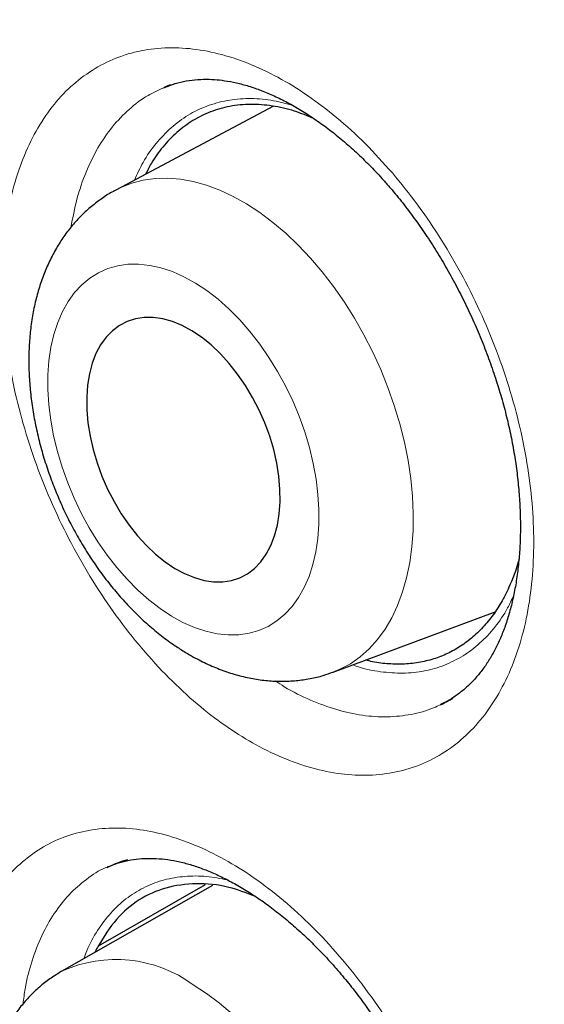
# Model space of a CAD drawing. Header units: millimetres. Extents: x 8 to 869, y 12 to 812.
# Tile 153 of 230: x 708.84 to 711.14, y 388.48 to 392.8. Entities that reach past the tile are written whole.
import ezdxf

# ---------------------------------------------------------------- set-up
doc = ezdxf.new("R2010")
doc.units = ezdxf.units.MM

msp = doc.modelspace()

# ---------------------------------------------------------------- linework, layer by layer
at = {"color": 7, "linetype": 'Continuous', "lineweight": 30}
for p, q in [((709.4777, 392.4986), (709.4748, 392.4972)), ((709.504, 392.5098), (709.4776, 392.4993)), ((709.9541, 392.4161), (709.2647, 392.0493)), ((710.2149, 389.9381), (710.9248, 390.2027)), ((709.2289, 389.085), (709.2264, 389.0841)), ((709.6881, 389.0034), (709.0288, 388.629)), ((709.6549, 389.007), (709.1875, 388.739))]:
    msp.add_line(p, q, dxfattribs=at)
at = {"color": 252, "linetype": 'Continuous', "lineweight": 0, "flags": 128}
for points in [[(709.2645, 392.0492), (709.2863, 392.0601), (709.3343, 392.0789), (709.3847, 392.092), (709.4371, 392.0993), (709.4913, 392.1007), (709.5469, 392.0963), (709.6036, 392.0861), (709.6613, 392.0701), (709.7195, 392.0485), (709.7779, 392.0213), (709.8363, 391.9886), (709.8943, 391.9507), (709.9517, 391.9078), (710.008, 391.86), (710.063, 391.8077), (710.1165, 391.7512), (710.1681, 391.6906), (710.2175, 391.6264), (710.2645, 391.5588), (710.3089, 391.4883), (710.3503, 391.4153), (710.3887, 391.34), (710.4237, 391.263), (710.4552, 391.1846), (710.4831, 391.1052), (710.5071, 391.0253), (710.5271, 390.9453), (710.5431, 390.8656), (710.5549, 390.7867), (710.5626, 390.7089), (710.566, 390.6327), (710.5651, 390.5585), (710.5599, 390.4867), (710.5505, 390.4176), (710.5369, 390.3517), (710.5193, 390.2893), (710.4975, 390.2307), (710.4719, 390.1762), (710.4425, 390.1261), (710.4095, 390.0808), (710.3731, 390.0404), (710.3334, 390.0051), (710.2907, 389.9751), (710.2452, 389.9507), (710.2145, 389.9379)], [(709.5079, 390.1839), (709.5582, 390.1561), (709.6085, 390.1338), (709.6585, 390.1171), (709.7078, 390.1062), (709.756, 390.1011), (709.8028, 390.1018), (709.8479, 390.1083), (709.8908, 390.1207), (709.9314, 390.1387), (709.9694, 390.1624), (710.0043, 390.1914), (710.0361, 390.2256), (710.0645, 390.2648), (710.0892, 390.3087), (710.1101, 390.3569), (710.127, 390.4091), (710.1399, 390.465), (710.1486, 390.5241), (710.153, 390.5859), (710.1532, 390.6502), (710.1491, 390.7163), (710.1407, 390.7838), (710.1282, 390.8523), (710.1116, 390.9212), (710.091, 390.9901), (710.0666, 391.0584), (710.0385, 391.1256), (710.007, 391.1913), (709.9723, 391.255), (709.9346, 391.3163), (709.8942, 391.3746), (709.8514, 391.4296), (709.8065, 391.4809), (709.7598, 391.5281), (709.7117, 391.5708), (709.6625, 391.6089), (709.6125, 391.6419), (709.5622, 391.6696), (709.5119, 391.6919), (709.4619, 391.7086), (709.4126, 391.7195), (709.3644, 391.7247), (709.3176, 391.724), (709.2726, 391.7174), (709.2296, 391.7051), (709.189, 391.687), (709.1511, 391.6634), (709.1161, 391.6343), (709.0843, 391.6001), (709.056, 391.5609), (709.0312, 391.517), (709.0103, 391.4688), (708.9934, 391.4166), (708.9805, 391.3607), (708.9719, 391.3017), (708.9674, 391.2398), (708.9672, 391.1756), (708.9714, 391.1094), (708.9797, 391.0419), (708.9922, 390.9734), (709.0088, 390.9045), (709.0294, 390.8357), (709.0539, 390.7674), (709.0819, 390.7001), (709.1134, 390.6344), (709.1482, 390.5707), (709.1859, 390.5095), (709.2263, 390.4511), (709.2691, 390.3961), (709.314, 390.3448), (709.3606, 390.2977), (709.4087, 390.2549), (709.4579, 390.2169), (709.5079, 390.1839)], [(709.6031, 388.5696), (709.6612, 388.5317), (709.7187, 388.4888), (709.7754, 388.4412)]]:
    msp.add_lwpolyline(points, dxfattribs=at)
at = {"color": 7, "linetype": 'Continuous', "lineweight": 30, "flags": 128}
msp.add_lwpolyline([(709.5229, 390.3927), (709.5657, 390.3695), (709.6085, 390.3519), (709.6509, 390.34), (709.6922, 390.334), (709.7323, 390.334), (709.7705, 390.3399), (709.8066, 390.3517), (709.8402, 390.3692), (709.8709, 390.3923), (709.8984, 390.4208), (709.9225, 390.4543), (709.9428, 390.4925), (709.9592, 390.535), (709.9715, 390.5814), (709.9796, 390.6313), (709.9834, 390.6839), (709.9828, 390.739), (709.9779, 390.7958), (709.9687, 390.8538), (709.9553, 390.9125), (709.9379, 390.9711), (709.9166, 391.0292), (709.8916, 391.086), (709.8633, 391.1411), (709.8318, 391.1938), (709.7975, 391.2436), (709.7609, 391.2901), (709.7221, 391.3327), (709.6817, 391.371), (709.64, 391.4045), (709.5975, 391.433), (709.5547, 391.4562), (709.5119, 391.4739), (709.4696, 391.4857), (709.4282, 391.4917), (709.3882, 391.4917), (709.3499, 391.4858), (709.3138, 391.474), (709.2802, 391.4565), (709.2495, 391.4334), (709.222, 391.4049), (709.198, 391.3714), (709.1776, 391.3332), (709.1612, 391.2907), (709.1489, 391.2443), (709.1408, 391.1945), (709.1371, 391.1418), (709.1376, 391.0867), (709.1425, 391.0299), (709.1517, 390.9719), (709.1651, 390.9133), (709.1825, 390.8546), (709.2038, 390.7966), (709.2288, 390.7397), (709.2571, 390.6847), (709.2886, 390.6319), (709.3229, 390.5821), (709.3596, 390.5356), (709.3983, 390.4931), (709.4387, 390.4548), (709.4804, 390.4212), (709.5229, 390.3927)], dxfattribs=at)
at = {"color": 252, "linetype": 'Continuous', "lineweight": 0}
msp.add_arc((709.2651, 388.1071), 0.5729, 53.8391, 114.3679, dxfattribs=at)
at = {"color": 7, "linetype": 'Continuous', "lineweight": 30}
for points, knots in [([(706.443, 397.0794), (706.4159, 397.0761), (706.3243, 397.0648), (706.17, 397.0401), (705.9799, 397.0056), (705.7917, 396.9656), (705.6054, 396.9206), (705.4216, 396.8706), (705.2406, 396.8157), (705.0626, 396.756), (704.8874, 396.6915), (704.7151, 396.6222), (704.5456, 396.5481), (704.3789, 396.4691), (704.2149, 396.3854), (704.0537, 396.2968), (703.8951, 396.2034), (703.7393, 396.1052), (703.5862, 396.0021), (703.4357, 395.8942), (703.2881, 395.7815), (703.1435, 395.6641), (703.002, 395.5422), (702.8632, 395.4154), (702.7274, 395.2838), (702.5944, 395.1476), (702.4646, 395.0067), (702.338, 394.8613), (702.2146, 394.7115), (702.0947, 394.5574), (701.9782, 394.3992), (701.8654, 394.2369), (701.7562, 394.0708), (701.6508, 393.9008), (701.5491, 393.727), (701.4509, 393.5491), (701.3563, 393.3671), (701.2653, 393.1812), (701.178, 392.9916), (701.0946, 392.7985), (701.015, 392.6021), (700.9392, 392.4019), (700.8669, 392.1977), (700.7982, 391.9893), (700.7332, 391.7773), (700.672, 391.5616), (700.6146, 391.3422), (700.5612, 391.1199), (700.5117, 390.8944), (700.4661, 390.666), (700.4243, 390.4336), (700.3864, 390.1977), (700.3523, 389.9585), (700.3222, 389.7163), (700.296, 389.4713), (700.2738, 389.2238), (700.2556, 388.9742), (700.2415, 388.7228), (700.2314, 388.4697), (700.2253, 388.2154), (700.2232, 387.96), (700.225, 387.702), (700.2308, 387.441), (700.2406, 387.1766), (700.2543, 386.9104), (700.272, 386.6424), (700.2936, 386.3725), (700.3192, 386.1008), (700.3487, 385.8273), (700.3822, 385.5519), (700.4197, 385.2748), (700.4611, 384.9958), (700.5065, 384.7151), (700.5558, 384.4326), (700.609, 384.1489), (700.6659, 383.8646), (700.7265, 383.5803), (700.7907, 383.2958), (700.8585, 383.0111), (700.93, 382.7261), (701.0052, 382.4407), (701.084, 382.1549), (701.1664, 381.8688), (701.2526, 381.5822), (701.3424, 381.2951), (701.4359, 381.0075), (701.5331, 380.7194), (701.634, 380.4308), (701.7385, 380.142), (701.8467, 379.8531), (701.9583, 379.564), (702.0736, 379.2749), (702.1923, 378.9861), (702.3142, 378.6981), (702.4392, 378.4113), (702.5673, 378.1254), (702.6986, 377.8404), (702.8331, 377.5561), (702.9707, 377.2729), (703.1114, 376.9908), (703.2551, 376.7097), (703.4019, 376.4299), (703.5515, 376.1515), (703.7039, 375.8749), (703.859, 375.6), (704.0169, 375.3267), (704.1776, 375.0551), (704.3411, 374.7849), (704.5072, 374.5167), (704.6763, 374.2499), (704.8482, 373.9847), (705.023, 373.7208), (705.2005, 373.4589), (705.3801, 373.1995), (705.5617, 372.943), (705.7459, 372.6884), (705.9326, 372.4359), (706.1217, 372.1855), (706.3125, 371.9384), (706.5049, 371.6946), (706.6991, 371.454), (706.8949, 371.2165), (707.0924, 370.9821), (707.2918, 370.7508), (707.4929, 370.5226), (707.6958, 370.2974), (707.9005, 370.0751), (708.1071, 369.8558), (708.3146, 369.6405), (708.5231, 369.4291), (708.7326, 369.2215), (708.9441, 369.0169), (709.1569, 368.8157), (709.3705, 368.6184), (709.5847, 368.4256), (709.7997, 368.2366), (710.0157, 368.0514), (710.2328, 367.87), (710.4506, 367.6927), (710.669, 367.5195), (710.888, 367.3505), (711.1078, 367.1855), (711.3281, 367.0247), (711.5486, 366.8684), (711.7692, 366.7167), (711.9898, 366.5695), (712.2104, 366.427), (712.431, 366.2891), (712.6378, 366.1637), (712.7709, 366.0865), (712.8305, 366.052)], [0, 0, 0, 0, 0.002823, 0.00957, 0.016329, 0.023101, 0.029887, 0.036668, 0.04341, 0.05013, 0.056832, 0.063518, 0.070192, 0.076858, 0.083519, 0.090178, 0.096839, 0.103505, 0.11018, 0.116866, 0.12357, 0.130253, 0.136949, 0.143666, 0.150399, 0.157148, 0.163907, 0.170675, 0.177447, 0.184221, 0.190992, 0.197758, 0.204515, 0.211259, 0.217989, 0.224737, 0.231495, 0.238257, 0.245017, 0.251766, 0.258498, 0.265224, 0.272005, 0.278791, 0.285585, 0.292389, 0.299208, 0.306045, 0.312821, 0.319633, 0.326469, 0.333324, 0.340192, 0.347066, 0.353942, 0.360812, 0.367668, 0.374507, 0.381321, 0.388107, 0.394858, 0.401572, 0.408401, 0.415219, 0.422036, 0.428851, 0.435668, 0.442487, 0.449311, 0.456141, 0.462979, 0.469828, 0.476689, 0.483564, 0.490451, 0.497316, 0.504156, 0.51098, 0.517791, 0.524592, 0.531387, 0.538177, 0.544968, 0.55176, 0.558557, 0.565362, 0.572178, 0.579008, 0.585847, 0.592681, 0.599534, 0.606399, 0.613266, 0.620126, 0.626969, 0.633798, 0.640643, 0.647482, 0.654317, 0.661153, 0.667991, 0.674834, 0.681668, 0.688493, 0.695312, 0.702129, 0.708947, 0.715768, 0.7226, 0.729417, 0.736265, 0.743132, 0.750005, 0.756869, 0.763709, 0.770538, 0.777433, 0.784307, 0.791162, 0.798002, 0.80483, 0.811649, 0.818463, 0.825274, 0.832085, 0.838899, 0.845719, 0.852548, 0.859393, 0.866147, 0.872935, 0.879742, 0.886553, 0.893353, 0.900125, 0.906871, 0.913655, 0.920428, 0.927193, 0.933953, 0.940711, 0.94747, 0.954233, 0.960985, 0.967721, 0.974444, 0.981158, 0.987867, 0.994572, 1, 1, 1, 1]), ([(707.4584, 395.7343), (707.3456, 395.7321), (707.1062, 395.7274), (706.7496, 395.6955), (706.387, 395.6441), (706.0398, 395.5735), (705.7078, 395.4857), (705.3907, 395.3819), (705.0824, 395.2606), (704.7833, 395.122), (704.4878, 394.9629), (704.1969, 394.7824), (703.9119, 394.5795), (703.6388, 394.3579), (703.3779, 394.118), (703.1295, 393.8601), (702.8985, 393.5897), (702.6844, 393.3083), (702.4865, 393.0175), (702.3008, 392.712), (702.1276, 392.3921), (701.9639, 392.0515), (701.8106, 391.6896), (701.6691, 391.3058), (701.5424, 390.9079), (701.4308, 390.4962), (701.3343, 390.0713), (701.2547, 389.6422), (701.1911, 389.2102), (701.1425, 388.7766), (701.1077, 388.3333), (701.0869, 387.8809), (701.0798, 387.4106), (701.0874, 386.9223), (701.1109, 386.4163), (701.15, 385.9025), (701.2047, 385.3817), (701.2748, 384.8546), (701.3587, 384.3321), (701.4552, 383.8152), (701.5633, 383.3048), (701.6848, 382.7912), (701.8194, 382.2752), (701.9701, 381.7468), (702.1375, 381.2065), (702.3224, 380.6551), (702.5213, 380.1038), (702.7339, 379.5532), (702.96, 379.0041), (703.1946, 378.4678), (703.4366, 377.9446), (703.685, 377.4351), (703.9441, 376.9295), (704.2138, 376.4284), (704.4993, 375.9223), (704.8009, 375.4123), (705.1191, 374.8995), (705.4476, 374.3945), (705.7858, 373.898), (706.1333, 373.4105), (706.4829, 372.942), (706.8336, 372.4923), (707.1844, 372.0612), (707.5418, 371.6405), (707.9054, 371.2306), (708.2822, 370.824), (708.6723, 370.4219), (709.0753, 370.0257), (709.4833, 369.644), (709.8956, 369.277), (710.3117, 368.9254), (710.7231, 368.596), (711.129, 368.2882), (711.5288, 368.0012), (711.9301, 367.7295), (712.3323, 367.4732), (712.7431, 367.2278), (713.1621, 366.9948), (713.5886, 366.7757), (714.014, 366.5753), (714.4376, 366.3938), (714.859, 366.2316), (715.2696, 366.0914), (715.6689, 365.9724), (716.0569, 365.8732), (716.4409, 365.7918), (716.8205, 365.7281), (717.2028, 365.6814), (717.5869, 365.653), (717.972, 365.6442), (718.35, 365.6557), (718.7205, 365.6873), (719.083, 365.7391), (719.4302, 365.8096), (719.7622, 365.8974), (720.0793, 366.0012), (720.3876, 366.1224), (720.6867, 366.2611), (720.9822, 366.4202), (721.2731, 366.6007), (721.5581, 366.8036), (721.8312, 367.0251), (722.0921, 367.2651), (722.3406, 367.523), (722.5713, 367.7937), (722.7798, 368.0655), (722.904, 368.2523), (722.9632, 368.3411)], [0, 0, 0, 0, 0.008735, 0.018528, 0.02832, 0.038112, 0.047345, 0.056578, 0.065811, 0.075044, 0.084277, 0.09407, 0.103862, 0.113655, 0.123447, 0.13324, 0.143032, 0.152265, 0.161498, 0.170731, 0.179964, 0.189197, 0.198989, 0.208782, 0.218574, 0.228367, 0.238159, 0.247952, 0.257185, 0.266418, 0.275651, 0.284883, 0.294116, 0.303909, 0.313701, 0.323494, 0.333286, 0.343079, 0.352871, 0.362104, 0.371337, 0.38057, 0.389803, 0.399036, 0.408828, 0.418621, 0.428413, 0.438206, 0.447998, 0.457791, 0.467024, 0.476257, 0.48549, 0.494723, 0.503956, 0.513748, 0.523541, 0.533333, 0.543125, 0.552918, 0.56271, 0.571943, 0.581176, 0.590409, 0.599642, 0.608875, 0.618668, 0.62846, 0.638253, 0.648045, 0.657838, 0.66763, 0.676863, 0.686096, 0.695329, 0.704562, 0.713795, 0.723587, 0.73338, 0.743172, 0.752965, 0.762757, 0.77255, 0.781783, 0.791016, 0.800248, 0.809481, 0.818714, 0.828507, 0.838299, 0.848092, 0.857884, 0.867677, 0.877469, 0.886702, 0.895935, 0.905168, 0.914401, 0.923634, 0.933426, 0.943219, 0.953011, 0.962804, 0.972596, 0.982389, 0.991622, 1, 1, 1, 1]), ([(707.149, 395.7249), (707.1691, 395.7262), (707.2507, 395.7311), (707.3958, 395.7347), (707.5841, 395.7356), (707.7743, 395.7311), (707.9662, 395.7217), (708.1596, 395.7073), (708.3546, 395.6879), (708.5511, 395.6636), (708.749, 395.6342), (708.9483, 395.5999), (709.1488, 395.5606), (709.3506, 395.5164), (709.5536, 395.4672), (709.7576, 395.4131), (709.9627, 395.3541), (710.1688, 395.2903), (710.3758, 395.2215), (710.5836, 395.148), (710.7922, 395.0696), (711.0014, 394.9864), (711.2113, 394.8984), (711.4218, 394.8057), (711.6328, 394.7082), (711.8441, 394.6061), (712.0559, 394.4993), (712.2679, 394.388), (712.4801, 394.272), (712.6924, 394.1514), (712.9048, 394.0264), (713.1172, 393.8969), (713.3295, 393.7629), (713.5416, 393.6246), (713.7535, 393.482), (713.9651, 393.335), (714.1764, 393.1838), (714.3872, 393.0284), (714.5974, 392.8688), (714.8071, 392.7052), (715.0161, 392.5375), (715.2244, 392.3659), (715.4319, 392.1903), (715.6385, 392.0108), (715.8442, 391.8275), (716.0488, 391.6405), (716.2523, 391.4498), (716.4547, 391.2555), (716.6559, 391.0576), (716.8558, 390.8563), (717.0543, 390.6515), (717.2514, 390.4433), (717.4469, 390.2319), (717.6409, 390.0173), (717.8333, 389.7995), (718.024, 389.5786), (718.2129, 389.3548), (718.4, 389.128), (718.5852, 388.8984), (718.7684, 388.6661), (718.9497, 388.431), (719.1288, 388.1934), (719.3058, 387.9532), (719.4806, 387.7106), (719.6532, 387.4656), (719.8234, 387.2183), (719.9912, 386.9688), (720.1566, 386.7172), (720.3196, 386.4636), (720.4799, 386.2081), (720.6377, 385.9507), (720.7928, 385.6915), (720.9453, 385.4307), (721.0949, 385.1682), (721.2418, 384.9043), (721.3858, 384.6389), (721.5269, 384.3722), (721.665, 384.1043), (721.8001, 383.8352), (721.9322, 383.5651), (722.0612, 383.2941), (722.1871, 383.0221), (722.3098, 382.7494), (722.4292, 382.476), (722.5454, 382.202), (722.6584, 381.9275), (722.7679, 381.6526), (722.8741, 381.3774), (722.9769, 381.102), (723.0763, 380.8265), (723.1722, 380.5509), (723.2646, 380.2754), (723.3534, 380.0001), (723.4387, 379.7249), (723.5204, 379.4502), (723.5984, 379.1759), (723.6728, 378.9021), (723.7436, 378.6289), (723.8106, 378.3565), (723.874, 378.0848), (723.9336, 377.8141), (723.9894, 377.5443), (724.0415, 377.2757), (724.0898, 377.0082), (724.1343, 376.742), (724.1749, 376.4771), (724.2118, 376.2137), (724.2448, 375.9519), (724.2739, 375.6916), (724.2992, 375.4331), (724.3206, 375.1763), (724.3382, 374.9215), (724.3519, 374.6686), (724.3617, 374.4178), (724.3676, 374.1692), (724.3697, 373.9227), (724.3678, 373.6786), (724.3622, 373.4369), (724.3526, 373.1977), (724.3392, 372.961), (724.3219, 372.7269), (724.3008, 372.4955), (724.2758, 372.267), (724.247, 372.0413), (724.2144, 371.8185), (724.178, 371.5988), (724.1378, 371.3821), (724.0938, 371.1686), (724.0461, 370.9583), (723.9947, 370.7513), (723.9395, 370.5477), (723.8806, 370.3475), (723.818, 370.1508), (723.7518, 369.9576), (723.682, 369.768), (723.6085, 369.5821), (723.5315, 369.3999), (723.4509, 369.2215), (723.3667, 369.047), (723.2791, 368.8764), (723.188, 368.7096), (723.0932, 368.5471), (723.0174, 368.4229), (722.972, 368.3543), (722.9606, 368.337)], [0, 0, 0, 0, 0.002338, 0.009485, 0.016627, 0.023764, 0.030898, 0.038028, 0.045154, 0.052277, 0.059397, 0.066515, 0.073629, 0.080742, 0.087852, 0.094961, 0.102068, 0.109174, 0.116279, 0.123383, 0.130486, 0.137588, 0.144689, 0.151791, 0.158892, 0.165992, 0.173093, 0.180194, 0.187294, 0.194395, 0.201496, 0.208597, 0.215698, 0.2228, 0.229902, 0.237004, 0.244107, 0.25121, 0.258313, 0.265417, 0.272521, 0.279626, 0.286731, 0.293836, 0.300942, 0.308049, 0.315155, 0.322262, 0.32937, 0.336478, 0.343586, 0.350694, 0.357803, 0.364912, 0.372022, 0.379132, 0.386242, 0.393352, 0.400463, 0.407573, 0.414685, 0.421796, 0.428907, 0.436019, 0.443131, 0.450243, 0.457355, 0.464467, 0.471579, 0.478691, 0.485804, 0.492916, 0.500028, 0.507141, 0.514253, 0.521366, 0.528478, 0.53559, 0.542703, 0.549815, 0.556927, 0.564039, 0.57115, 0.578262, 0.585373, 0.592484, 0.599595, 0.606706, 0.613817, 0.620927, 0.628037, 0.635147, 0.642256, 0.649365, 0.656474, 0.663582, 0.67069, 0.677798, 0.684905, 0.692012, 0.699118, 0.706224, 0.71333, 0.720435, 0.72754, 0.734644, 0.741748, 0.748851, 0.755954, 0.763057, 0.770159, 0.777261, 0.784362, 0.791463, 0.798564, 0.805664, 0.812764, 0.819864, 0.826963, 0.834063, 0.841162, 0.848262, 0.855361, 0.862461, 0.869561, 0.876661, 0.883762, 0.890863, 0.897966, 0.905069, 0.912173, 0.919279, 0.926387, 0.933496, 0.940607, 0.94772, 0.954836, 0.961954, 0.969076, 0.976201, 0.983329, 0.990461, 0.997598, 1, 1, 1, 1]), ([(706.9222, 395.4773), (706.8942, 395.4738), (706.8051, 395.4629), (706.657, 395.439), (706.478, 395.4058), (706.3013, 395.3674), (706.1269, 395.3239), (705.9548, 395.2755), (705.785, 395.2221), (705.6178, 395.1637), (705.453, 395.1003), (705.2908, 395.0321), (705.1313, 394.959), (704.9743, 394.881), (704.8201, 394.7981), (704.6687, 394.7105), (704.52, 394.6181), (704.3742, 394.5209), (704.2314, 394.4191), (704.0914, 394.3125), (703.9545, 394.2013), (703.8206, 394.0855), (703.6898, 393.9651), (703.5621, 393.8402), (703.4376, 393.7108), (703.3163, 393.5769), (703.1982, 393.4386), (703.0835, 393.2959), (702.9721, 393.1488), (702.864, 392.9975), (702.7594, 392.842), (702.6583, 392.6823), (702.5607, 392.5184), (702.4666, 392.3505), (702.3761, 392.1786), (702.2891, 392.0027), (702.2059, 391.8229), (702.1263, 391.6393), (702.0504, 391.452), (701.9782, 391.2609), (701.9098, 391.0662), (701.8452, 390.868), (701.7844, 390.6663), (701.7274, 390.4612), (701.6743, 390.2527), (701.625, 390.041), (701.5796, 389.8261), (701.5381, 389.6081), (701.5005, 389.3871), (701.4669, 389.1631), (701.4372, 388.9362), (701.4114, 388.7066), (701.3895, 388.4742), (701.3716, 388.2392), (701.3577, 388.0017), (701.3477, 387.7617), (701.3417, 387.5193), (701.3397, 387.2746), (701.3416, 387.0277), (701.3475, 386.7787), (701.3573, 386.5276), (701.3711, 386.2746), (701.3888, 386.0197), (701.4104, 385.763), (701.436, 385.5046), (701.4655, 385.2446), (701.4989, 384.9831), (701.5361, 384.7202), (701.5773, 384.4559), (701.6223, 384.1904), (701.6711, 383.9237), (701.7238, 383.6559), (701.7803, 383.3872), (701.8405, 383.1176), (701.9046, 382.8472), (701.9723, 382.5761), (702.0438, 382.3043), (702.1189, 382.0321), (702.1978, 381.7594), (702.2802, 381.4864), (702.3663, 381.2131), (702.4559, 380.9397), (702.5491, 380.6663), (702.6458, 380.3928), (702.746, 380.1195), (702.8496, 379.8465), (702.9566, 379.5737), (703.067, 379.3013), (703.1808, 379.0295), (703.2978, 378.7582), (703.4181, 378.4876), (703.5415, 378.2178), (703.6682, 377.9489), (703.798, 377.6809), (703.9309, 377.4139), (704.0668, 377.1481), (704.2057, 376.8836), (704.3475, 376.6203), (704.4923, 376.3585), (704.6398, 376.0981), (704.7902, 375.8393), (704.9433, 375.5823), (705.0991, 375.3269), (705.2576, 375.0735), (705.4186, 374.8219), (705.5822, 374.5724), (705.7482, 374.325), (705.9167, 374.0798), (706.0875, 373.8368), (706.2607, 373.5963), (706.436, 373.3581), (706.6136, 373.1225), (706.7933, 372.8894), (706.975, 372.6591), (707.1588, 372.4315), (707.3445, 372.2068), (707.5321, 371.9849), (707.7214, 371.7661), (707.9126, 371.5503), (708.1054, 371.3376), (708.2999, 371.1282), (708.4959, 370.922), (708.6934, 370.7192), (708.8923, 370.5199), (709.0926, 370.324), (709.2942, 370.1316), (709.497, 369.9429), (709.701, 369.7579), (709.906, 369.5767), (710.1121, 369.3992), (710.3191, 369.2256), (710.527, 369.056), (710.7357, 368.8904), (710.9451, 368.7288), (711.1552, 368.5713), (711.3659, 368.418), (711.5772, 368.269), (711.7889, 368.1242), (712.001, 367.9837), (712.2134, 367.8476), (712.426, 367.7159), (712.6001, 367.6117), (712.7033, 367.5518), (712.7355, 367.5331)], [0, 0, 0, 0, 0.0032567, 0.0103694, 0.0174776, 0.0245813, 0.0316807, 0.0387758, 0.0458671, 0.0529547, 0.060039, 0.0671205, 0.0741995, 0.0812767, 0.0883525, 0.0954275, 0.1025023, 0.1095772, 0.1166529, 0.1237298, 0.1308085, 0.1378895, 0.1449733, 0.1520603, 0.1591508, 0.1662452, 0.1733437, 0.1804465, 0.1875536, 0.1946653, 0.2017814, 0.208902, 0.216027, 0.2231563, 0.2302897, 0.237427, 0.244568, 0.2517125, 0.2588604, 0.2660112, 0.2731648, 0.280321, 0.2874794, 0.2946399, 0.3018023, 0.3089662, 0.3161316, 0.3232981, 0.3304657, 0.3376342, 0.3448033, 0.351973, 0.3591432, 0.3663136, 0.3734843, 0.380655, 0.3878258, 0.3949965, 0.4021671, 0.4093375, 0.4165076, 0.4236774, 0.430847, 0.4380162, 0.445185, 0.4523534, 0.4595214, 0.4666891, 0.4738563, 0.481023, 0.4881894, 0.4953553, 0.5025208, 0.5096859, 0.5168506, 0.5240149, 0.5311787, 0.5383423, 0.5455054, 0.5526682, 0.5598306, 0.5669927, 0.5741545, 0.581316, 0.5884773, 0.5956382, 0.6027989, 0.6099594, 0.6171197, 0.6242797, 0.6314396, 0.6385993, 0.6457589, 0.6529183, 0.6600776, 0.6672369, 0.674396, 0.6815551, 0.6887141, 0.6958732, 0.7030322, 0.7101912, 0.7173502, 0.7245093, 0.7316685, 0.7388277, 0.745987, 0.7531464, 0.760306, 0.7674657, 0.7746255, 0.7817856, 0.7889458, 0.7961063, 0.803267, 0.8104279, 0.8175891, 0.8247506, 0.8319124, 0.8390746, 0.846237, 0.8533998, 0.860563, 0.8677265, 0.8748904, 0.8820548, 0.8892195, 0.8963847, 0.9035503, 0.9107163, 0.9178828, 0.9250498, 0.9322172, 0.9393851, 0.9465534, 0.9537221, 0.9608913, 0.968061, 0.975231, 0.9824015, 0.9895723, 0.9967434, 1, 1, 1, 1]), ([(709.4751, 392.4968), (709.4875, 392.5019), (709.515, 392.5134), (709.5601, 392.5251), (709.6097, 392.5329), (709.6588, 392.5352), (709.7065, 392.533), (709.7544, 392.5268), (709.8052, 392.5162), (709.859, 392.5008), (709.9148, 392.4804), (709.9718, 392.4554), (710.0298, 392.4256), (710.0885, 392.3911), (710.1475, 392.352), (710.2066, 392.3084), (710.2653, 392.2605), (710.3233, 392.2085), (710.3803, 392.1526), (710.4279, 392.1019), (710.4561, 392.0693), (710.4663, 392.0577)], [0, 0, 0, 0, 0.050563, 0.112653, 0.173633, 0.232833, 0.283594, 0.332967, 0.385156, 0.438235, 0.49127, 0.54434, 0.597516, 0.650813, 0.704208, 0.757653, 0.811066, 0.864374, 0.917515, 0.970442, 1, 1, 1, 1]), ([(710.1302, 392.3627), (710.1023, 392.3741), (710.0414, 392.3989), (709.9489, 392.4196), (709.8539, 392.4269), (709.7628, 392.418), (709.678, 392.3939), (709.6005, 392.3552), (709.5306, 392.3037), (709.4702, 392.2407), (709.4247, 392.1787), (709.403, 392.1351), (709.3948, 392.1186)], [0, 0, 0, 0, 0.09145, 0.199361, 0.30841, 0.41784, 0.526911, 0.632479, 0.738357, 0.843924, 0.94097, 1, 1, 1, 1]), ([(709.2646, 392.0488), (709.2611, 392.047), (709.24, 392.0368), (709.204, 392.0132), (709.1571, 391.9781), (709.1136, 391.9382), (709.0733, 391.8942), (709.0365, 391.8462), (709.0033, 391.7942), (708.9738, 391.7384), (708.9481, 391.6789), (708.9266, 391.6158), (708.9092, 391.5496), (708.8961, 391.4804), (708.8875, 391.4088), (708.8834, 391.3351), (708.8837, 391.2599), (708.8884, 391.1835), (708.8975, 391.1066), (708.9108, 391.0293), (708.9281, 390.9522), (708.9494, 390.8754), (708.9744, 390.7994), (709.0032, 390.7244), (709.0355, 390.6508), (709.0712, 390.5787), (709.1102, 390.5086), (709.1523, 390.4408), (709.1974, 390.3754), (709.2455, 390.3129), (709.2962, 390.2534), (709.3496, 390.1974), (709.4055, 390.1451), (709.4637, 390.0969), (709.5184, 390.0568), (709.5542, 390.0344), (709.5693, 390.0249)], [0, 0, 0, 0, 0.005496, 0.032658, 0.059832, 0.087133, 0.114671, 0.142548, 0.170852, 0.199648, 0.228973, 0.258823, 0.289157, 0.319894, 0.350936, 0.382176, 0.413517, 0.444868, 0.476182, 0.507434, 0.538617, 0.569738, 0.600807, 0.631844, 0.662869, 0.693905, 0.72497, 0.756086, 0.787277, 0.818564, 0.849967, 0.881496, 0.913155, 0.944931, 0.976791, 1, 1, 1, 1]), ([(710.4663, 392.0577), (710.4754, 392.0468), (710.5023, 392.015), (710.5457, 391.9596), (710.596, 391.8906), (710.6446, 391.8182), (710.6913, 391.7427), (710.736, 391.6646), (710.7783, 391.5841), (710.818, 391.5017), (710.8548, 391.4178), (710.8885, 391.3329), (710.919, 391.2476), (710.946, 391.1622), (710.9695, 391.0774), (710.9894, 390.9934), (711.0055, 390.9107), (711.0182, 390.829), (711.0274, 390.7479), (711.0331, 390.6675), (711.0354, 390.5884), (711.0342, 390.5111), (711.0295, 390.4361), (711.0215, 390.3639), (711.0102, 390.2952), (710.9958, 390.2302), (710.9786, 390.1694), (710.9589, 390.1132), (710.9367, 390.0616), (710.9123, 390.0144), (710.8851, 389.9706), (710.8552, 389.9303), (710.8226, 389.8934), (710.7872, 389.8603), (710.749, 389.8314), (710.7152, 389.8101), (710.6932, 389.8002), (710.6858, 389.7969)], [0, 0, 0, 0, 0.014842, 0.043351, 0.072039, 0.100975, 0.130134, 0.15948, 0.18897, 0.21855, 0.248163, 0.277731, 0.307194, 0.336497, 0.365593, 0.394445, 0.423011, 0.451351, 0.480154, 0.509208, 0.538455, 0.567824, 0.59724, 0.6266, 0.655825, 0.684848, 0.71362, 0.742117, 0.770345, 0.798382, 0.826999, 0.856587, 0.886901, 0.918037, 0.950059, 0.982965, 1, 1, 1, 1]), ([(711.0286, 390.4339), (711.0271, 390.4277), (711.0187, 390.3937), (710.9975, 390.3372), (710.965, 390.2664), (710.9267, 390.203), (710.8834, 390.1465), (710.8346, 390.0969), (710.7811, 390.0553), (710.7238, 390.022), (710.6628, 389.997), (710.5976, 389.9803), (710.5295, 389.9722), (710.4594, 389.9733), (710.402, 389.9795), (710.3673, 389.9884), (710.357, 389.991)], [0, 0, 0, 0, 0.017885, 0.0978, 0.178302, 0.255977, 0.33419, 0.414105, 0.494608, 0.572282, 0.650496, 0.730411, 0.810913, 0.888587, 0.966801, 1, 1, 1, 1]), ([(709.5693, 390.0249), (709.5811, 390.018), (709.6137, 389.9988), (709.6683, 389.9714), (709.733, 389.9447), (709.7982, 389.9239), (709.8633, 389.909), (709.9279, 389.9002), (709.9915, 389.8973), (710.0537, 389.9002), (710.1141, 389.909), (710.1677, 389.9214), (710.2003, 389.9333), (710.2141, 389.9383)], [0, 0, 0, 0, 0.058486, 0.161298, 0.263615, 0.364653, 0.464048, 0.561567, 0.657136, 0.750831, 0.842846, 0.933459, 1, 1, 1, 1]), ([(710.6849, 389.7954), (710.6982, 389.8014), (710.7167, 389.8098), (710.7339, 389.8207), (710.7387, 389.8237)], [0, 0, 0, 0, 0.721072, 1, 1, 1, 1]), ([(709.2267, 389.0829), (709.2376, 389.0879), (709.2629, 389.0993), (709.3052, 389.1114), (709.353, 389.1201), (709.4024, 389.1236), (709.4531, 389.1222), (709.5048, 389.116), (709.5572, 389.1052), (709.6104, 389.0899), (709.6646, 389.07), (709.72, 389.0457), (709.7769, 389.0166), (709.835, 388.9828), (709.894, 388.9442), (709.9534, 388.9011), (710.0129, 388.8536), (710.072, 388.8019), (710.1303, 388.7464), (710.1873, 388.6873), (710.2427, 388.6251), (710.2962, 388.56), (710.3477, 388.4922), (710.3973, 388.4215), (710.4452, 388.3479), (710.4914, 388.2713), (710.5355, 388.1921), (710.5772, 388.1108), (710.6162, 388.0278), (710.6524, 387.9436), (710.6855, 387.8586), (710.7152, 387.7735), (710.7416, 387.6885), (710.7643, 387.6043), (710.7815, 387.5303), (710.7902, 387.4847), (710.7937, 387.4666)], [0, 0, 0, 0, 0.0265024, 0.06107, 0.0949592, 0.1278237, 0.1596029, 0.1903922, 0.2203247, 0.249511, 0.2778086, 0.3063198, 0.3350851, 0.3641063, 0.3933556, 0.422783, 0.4523235, 0.4819031, 0.5114212, 0.5408015, 0.5699791, 0.5989012, 0.6275941, 0.6561698, 0.6852093, 0.7145011, 0.7440038, 0.7736669, 0.803434, 0.8332454, 0.8630247, 0.8927109, 0.9222536, 0.9516106, 0.9807505, 1, 1, 1, 1]), ([(709.3159, 389.1168), (709.301, 389.1123), (709.2714, 389.1034), (709.2434, 389.0905), (709.2295, 389.084)], [0, 0, 0, 0, 0.502431, 1, 1, 1, 1]), ([(709.874, 388.9566), (709.8354, 388.9713), (709.7471, 389.005), (709.6148, 389.0161), (709.4818, 388.9988), (709.3638, 388.9458), (709.2625, 388.8614), (709.2127, 388.78), (709.1875, 388.739)], [0, 0, 0, 0, 0.134296, 0.307652, 0.483274, 0.65491, 0.825962, 1, 1, 1, 1]), ([(709.1875, 388.739), (709.1827, 388.7304), (709.1776, 388.7214), (709.1733, 388.7114), (709.1731, 388.7109)], [0, 0, 0, 0, 0.953457, 1, 1, 1, 1]), ([(709.0286, 388.6289), (709.0125, 388.6191), (708.98, 388.5995), (708.9347, 388.5642), (708.8922, 388.5247), (708.8532, 388.481), (708.8177, 388.4333), (708.7858, 388.3818), (708.7577, 388.3265), (708.7335, 388.2676), (708.7134, 388.2052), (708.6975, 388.1395), (708.686, 388.0709), (708.6789, 387.9998), (708.6764, 387.9267), (708.6784, 387.852), (708.6847, 387.7763), (708.6954, 387.6999), (708.7102, 387.6233), (708.7291, 387.5468), (708.7518, 387.4708), (708.7782, 387.3954), (708.8083, 387.3211), (708.8418, 387.2482), (708.8786, 387.1768), (708.9185, 387.1074), (708.9615, 387.0401), (709.0074, 386.9754), (709.0561, 386.9134), (709.1074, 386.8544), (709.1612, 386.7988), (709.2173, 386.7468), (709.2757, 386.6989), (709.33, 386.6594), (709.3652, 386.6373), (709.3797, 386.6282)], [0, 0, 0, 0, 0.026598, 0.053776, 0.08106, 0.108571, 0.136423, 0.164719, 0.19354, 0.222935, 0.252915, 0.283441, 0.314432, 0.345777, 0.377352, 0.409043, 0.440744, 0.472396, 0.503972, 0.535463, 0.566876, 0.598223, 0.629526, 0.660807, 0.692092, 0.723401, 0.754759, 0.786192, 0.817724, 0.84938, 0.881176, 0.913123, 0.945215, 0.977428, 1, 1, 1, 1])]:
    msp.add_open_spline(points, degree=3, knots=knots, dxfattribs=at)
at = {"color": 252, "linetype": 'Continuous', "lineweight": 0}
for points, knots in [([(712.7443, 395.0684), (712.5986, 395.1508), (712.3071, 395.3156), (711.8704, 395.5398), (711.4347, 395.747), (710.9991, 395.9359), (710.5641, 396.1067), (710.1301, 396.2587), (709.6994, 396.3913), (709.2691, 396.5051), (708.8397, 396.5993), (708.419, 396.6721), (708.0105, 396.7235), (707.6145, 396.7546), (707.2247, 396.7664), (706.8526, 396.7591), (706.4979, 396.7347), (706.1602, 396.695), (705.8291, 396.6394), (705.4959, 396.566), (705.1615, 396.4733), (704.8282, 396.36), (704.505, 396.2288), (704.1923, 396.0801), (703.8894, 395.9135), (703.5986, 395.7304), (703.32, 395.5312), (703.0535, 395.3167), (702.7978, 395.086), (702.5838, 394.8703), (702.4074, 394.6762), (702.249, 394.4897), (702.0811, 394.2759), (701.9059, 394.0321), (701.7528, 393.799), (701.6197, 393.5794), (701.4799, 393.3323), (701.3246, 393.0308), (701.16, 392.6704), (701.0097, 392.2968), (700.8734, 391.9106), (700.7508, 391.5115), (700.6428, 391.1024), (700.5492, 390.6839), (700.4697, 390.2568), (700.4039, 389.8191), (700.3549, 389.3984), (700.3201, 388.9973), (700.2952, 388.5878), (700.2806, 388.1406), (700.2793, 387.6544), (700.2918, 387.1763), (700.3166, 386.708), (700.3521, 386.2505), (700.399, 385.787), (700.4576, 385.318), (700.5276, 384.8439), (700.6062, 384.3823), (700.692, 383.934), (700.7909, 383.4656), (700.9087, 382.9601), (701.0481, 382.4175), (701.196, 381.8907), (701.3508, 381.3805), (701.5108, 380.8876), (701.6817, 380.3935), (701.8632, 379.8988), (702.0553, 379.404), (702.2501, 378.9282), (702.4461, 378.4719), (702.6575, 378.0007), (702.8941, 377.4975), (703.1579, 376.9636), (703.4237, 376.4512), (703.6899, 375.9605), (703.9551, 375.4914), (704.2291, 375.0262), (704.5115, 374.5654), (704.802, 374.1094), (705.1163, 373.635), (705.4553, 373.1438), (705.8141, 372.6462), (706.1753, 372.1661), (706.5379, 371.7035), (706.9077, 371.251), (707.2733, 370.8219), (707.6337, 370.4156), (707.988, 370.0315), (708.3469, 369.6575), (708.7287, 369.2754), (709.1336, 368.8876), (709.555, 368.5031), (709.9734, 368.1395), (710.3881, 367.7963), (710.8057, 367.4679), (711.2134, 367.1638), (711.6106, 366.883), (711.9969, 366.6244), (712.3839, 366.3786), (712.6421, 366.2267), (712.7712, 366.1508)], [0, 0, 0, 0, 0.011138, 0.022283, 0.033428, 0.044566, 0.05583, 0.067101, 0.078371, 0.089635, 0.101181, 0.112728, 0.123713, 0.134704, 0.145696, 0.156681, 0.166719, 0.176762, 0.186804, 0.196842, 0.207723, 0.218604, 0.229385, 0.240173, 0.250961, 0.261742, 0.272331, 0.282925, 0.293519, 0.304108, 0.310709, 0.317311, 0.326139, 0.334968, 0.343796, 0.350437, 0.357078, 0.368004, 0.37893, 0.389757, 0.40059, 0.411424, 0.422251, 0.432884, 0.443523, 0.454162, 0.464795, 0.473491, 0.482187, 0.492938, 0.503692, 0.514442, 0.524132, 0.533824, 0.543514, 0.553253, 0.562994, 0.572733, 0.581471, 0.590209, 0.601012, 0.611817, 0.622619, 0.632357, 0.642096, 0.651834, 0.661621, 0.671411, 0.681198, 0.689916, 0.698634, 0.709409, 0.720188, 0.730963, 0.740673, 0.750386, 0.760096, 0.769854, 0.779614, 0.789372, 0.80072, 0.812069, 0.822856, 0.833648, 0.844441, 0.855228, 0.865075, 0.874926, 0.884777, 0.894624, 0.905976, 0.917328, 0.928126, 0.938929, 0.949733, 0.96053, 0.970395, 0.980265, 0.990135, 1, 1, 1, 1]), ([(710.4745, 392.1242), (710.4354, 392.1679), (710.3569, 392.2555), (710.2321, 392.3684), (710.104, 392.4662), (709.9734, 392.5459), (709.8424, 392.6073), (709.7125, 392.6496), (709.5854, 392.6716), (709.4626, 392.6737), (709.3456, 392.6559), (709.2362, 392.6178), (709.1354, 392.5604), (709.0445, 392.4845), (708.9651, 392.3905), (708.8978, 392.2801), (708.8433, 392.1547), (708.8029, 392.0154), (708.7765, 391.8644), (708.7646, 391.7036), (708.7677, 391.5348), (708.7853, 391.3602), (708.8172, 391.1822), (708.8635, 391.0028), (708.9231, 390.8244), (708.9953, 390.6491), (709.0795, 390.4794), (709.1744, 390.3173), (709.2787, 390.1646), (709.3914, 390.0237), (709.5109, 389.8961), (709.633, 389.7855), (709.7558, 389.6929), (709.8806, 389.6158), (710.0089, 389.5547), (710.1389, 389.5114), (710.2664, 389.4876), (710.3895, 389.4845), (710.5068, 389.5012), (710.6169, 389.5377), (710.7182, 389.594), (710.8096, 389.669), (710.89, 389.7615), (710.958, 389.8711), (711.0132, 389.9957), (711.0548, 390.1339), (711.0819, 390.2843), (711.0946, 390.4446), (711.0928, 390.6129), (711.0759, 390.7872), (711.0448, 390.9651), (710.9997, 391.1445), (710.9407, 391.323), (710.8692, 391.4985), (710.7859, 391.6688), (710.6915, 391.8312), (710.5881, 391.9851), (710.5124, 392.0779), (710.4745, 392.1242)], [0, 0, 0, 0, 0.017879, 0.035815, 0.053694, 0.071573, 0.089509, 0.107387, 0.125266, 0.143202, 0.161081, 0.17896, 0.196896, 0.214775, 0.232654, 0.25059, 0.268469, 0.286348, 0.304284, 0.322162, 0.340041, 0.357977, 0.375856, 0.393735, 0.411671, 0.42955, 0.447429, 0.465365, 0.483244, 0.501123, 0.519059, 0.536938, 0.553699, 0.57046, 0.588339, 0.606274, 0.624153, 0.642032, 0.659968, 0.677847, 0.695726, 0.713662, 0.731541, 0.74942, 0.767356, 0.785235, 0.803114, 0.821049, 0.838928, 0.856807, 0.874743, 0.892622, 0.910501, 0.928437, 0.946316, 0.964192, 0.982124, 1, 1, 1, 1]), ([(709.4748, 392.4972), (709.4513, 392.4867), (709.3968, 392.4626), (709.3211, 392.4045), (709.2474, 392.3277), (709.1841, 392.2357), (709.1326, 392.1294), (709.0924, 392.0133), (709.076, 391.9277), (709.068, 391.8859)], [0, 0, 0, 0, 0.113342, 0.262033, 0.411197, 0.559888, 0.708578, 0.857742, 1, 1, 1, 1]), ([(709.3461, 392.0927), (709.3582, 392.1191), (709.3851, 392.1779), (709.4392, 392.2545), (709.505, 392.3241), (709.5795, 392.3792), (709.6617, 392.419), (709.7503, 392.4435), (709.8444, 392.4521), (709.94, 392.4459), (710.005, 392.4292), (710.0361, 392.4211)], [0, 0, 0, 0, 0.0933, 0.207679, 0.322422, 0.436801, 0.551179, 0.665922, 0.780301, 0.894679, 1, 1, 1, 1]), ([(711.0044, 390.2721), (710.9963, 390.2541), (710.9734, 390.2036), (710.9246, 390.1339), (710.8594, 390.0634), (710.7853, 390.0076), (710.7038, 389.9664), (710.6154, 389.9412), (710.5216, 389.9312), (710.4235, 389.9383), (710.3493, 389.9518), (710.308, 389.9674), (710.3008, 389.9701)], [0, 0, 0, 0, 0.063146, 0.177199, 0.291252, 0.405668, 0.519721, 0.633774, 0.74819, 0.862243, 0.976296, 1, 1, 1, 1]), ([(709.9632, 389.8995), (709.976, 389.891), (710.0267, 389.8569), (710.1168, 389.8138), (710.2314, 389.771), (710.3441, 389.7465), (710.4534, 389.7396), (710.5576, 389.7509), (710.6465, 389.7744), (710.6966, 389.8017), (710.717, 389.8128)], [0, 0, 0, 0, 0.047848, 0.190158, 0.332923, 0.475234, 0.617544, 0.760309, 0.90262, 1, 1, 1, 1]), ([(710.7628, 387.7629), (710.7515, 387.7962), (710.7289, 387.8627), (710.68, 387.9871), (710.6131, 388.1347), (710.5235, 388.3016), (710.424, 388.4607), (710.3153, 388.6097), (710.1993, 388.7471), (710.0774, 388.8712), (709.9508, 388.9798), (709.8214, 389.0722), (709.6907, 389.1472), (709.5605, 389.2032), (709.4323, 389.2402), (709.3077, 389.2577), (709.1884, 389.2547), (709.0758, 389.2321), (708.9713, 389.1901), (708.8765, 389.1285), (708.7923, 389.0489), (708.7196, 388.9521), (708.66, 388.8389), (708.6136, 388.7112), (708.581, 388.5706), (708.5632, 388.4184), (708.5599, 388.2571), (708.5708, 388.092), (708.5952, 387.9257), (708.6323, 387.7567), (708.6834, 387.5828), (708.7486, 387.4065), (708.826, 387.2334), (708.915, 387.0662), (709.014, 386.9066), (709.1219, 386.7566), (709.2376, 386.6186), (709.3593, 386.4938), (709.4855, 386.3838), (709.6148, 386.2905), (709.7454, 386.2145), (709.8758, 386.1569), (710.0042, 386.1189), (710.129, 386.1004), (710.2488, 386.1016), (710.3617, 386.1232), (710.4667, 386.1642), (710.5624, 386.2241), (710.6472, 386.3028), (710.7205, 386.3987), (710.7813, 386.5106), (710.8284, 386.6376), (710.8617, 386.7775), (710.8808, 386.9287), (710.8849, 387.0897), (710.8745, 387.2579), (710.85, 387.4278), (710.8135, 387.5969), (710.7797, 387.7076), (710.7628, 387.7629)], [0, 0, 0, 0, 0.010099, 0.020198, 0.038076, 0.056012, 0.073891, 0.091769, 0.109705, 0.127584, 0.145462, 0.163398, 0.181277, 0.199156, 0.217091, 0.23497, 0.252849, 0.270784, 0.288663, 0.306542, 0.324477, 0.342356, 0.360235, 0.378171, 0.396049, 0.413928, 0.431864, 0.449742, 0.466498, 0.483254, 0.501133, 0.519069, 0.536948, 0.554826, 0.572762, 0.590641, 0.608519, 0.626455, 0.644334, 0.662212, 0.680148, 0.698027, 0.715906, 0.733841, 0.75172, 0.769599, 0.787534, 0.805413, 0.823292, 0.841227, 0.859106, 0.876985, 0.894921, 0.912799, 0.930678, 0.948614, 0.966492, 0.983246, 1, 1, 1, 1]), ([(709.2264, 389.0841), (709.2246, 389.0834), (709.1916, 389.0714), (709.1351, 389.0323), (709.0585, 388.9665), (708.9934, 388.883), (708.9387, 388.786), (708.8963, 388.6754), (708.8693, 388.5748), (708.8613, 388.5081), (708.8586, 388.4857)], [0, 0, 0, 0, 0.008992, 0.161719, 0.313961, 0.466202, 0.618929, 0.771171, 0.923413, 1, 1, 1, 1]), ([(709.1247, 388.6834), (709.1304, 388.6992), (709.1486, 388.7484), (709.1903, 388.8187), (709.2485, 388.8938), (709.3167, 388.9541), (709.393, 389.0001), (709.4765, 389.0312), (709.5664, 389.046), (709.6585, 389.0467), (709.7219, 389.0344), (709.7521, 389.0286)], [0, 0, 0, 0, 0.05601, 0.175553, 0.294715, 0.413878, 0.53342, 0.652583, 0.771745, 0.891288, 1, 1, 1, 1])]:
    msp.add_open_spline(points, degree=3, knots=knots, dxfattribs=at)

doc.saveas('drawing.dxf')
